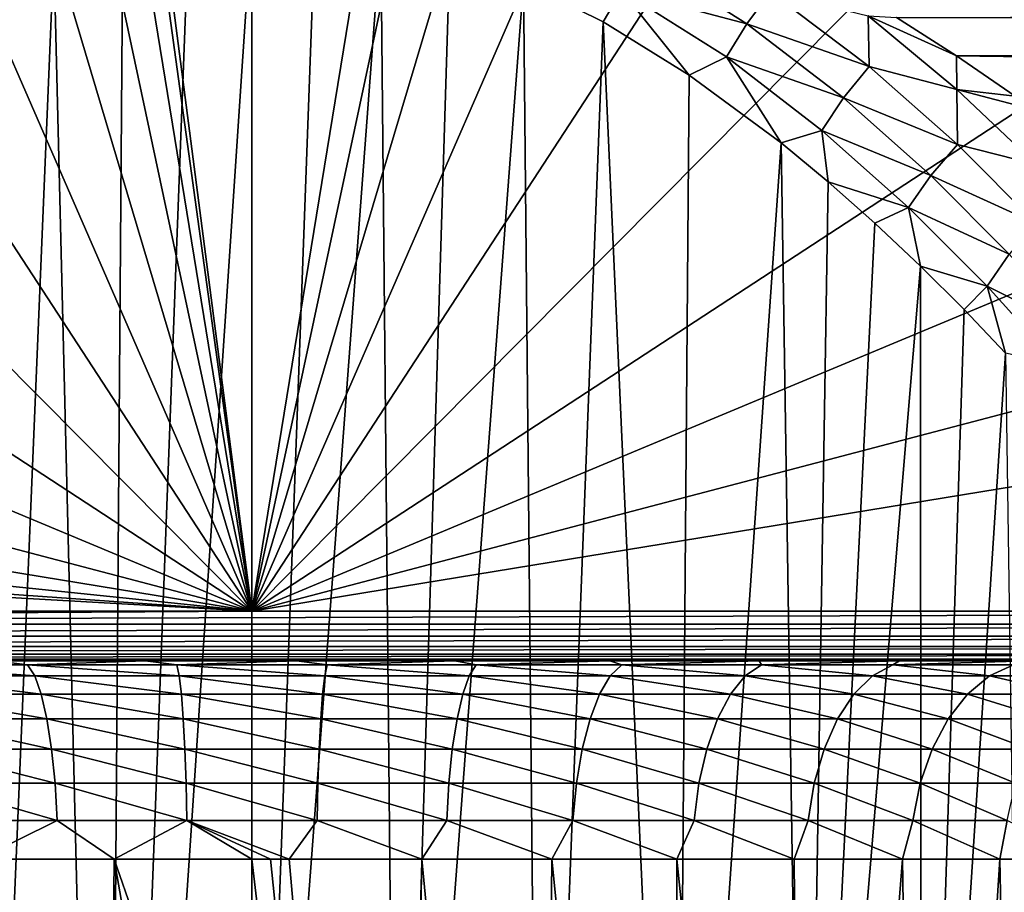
# Model space of a CAD drawing. Header units: metres. Extents: x -139 to 106, y -189 to 40.
# Tile 189 of 256: x -2.34 to 7.58, y -22.33 to -13.53. Entities that reach past the tile are written whole.
import ezdxf

# ---------------------------------------------------------------- set-up
doc = ezdxf.new("R2010")
doc.units = ezdxf.units.M
doc.layers.add('solid_153_ABGANG1_SW0003', color=7, linetype='CONTINUOUS')

msp = doc.modelspace()

# ---------------------------------------------------------------- linework, layer by layer
at = {"layer": 'solid_153_ABGANG1_SW0003'}
for points in [[(-2.820628, 2.20743, 130.062897), (0.000017, -19.499998, 130.062897), (-0.000031, 19.500002, 130.062897)], [(2.820628, -2.20743, 130.062897), (-0.000031, 19.500002, 130.062897), (0.000017, -19.499998, 130.062897)], [(-2.820628, 2.20743, 130.062897), (-2.687103, 0, 130.062897), (0.000017, -19.499998, 130.062897)], [(-2.820628, -2.20743, 130.062897), (0.000017, -19.499998, 130.062897), (-2.687103, 0, 130.062897)], [(-2.820628, -2.20743, 130.062897), (-3.219255, -4.38267, 130.062897), (0.000017, -19.499998, 130.062897)], [(3.219255, -4.38267, 130.062897), (2.820628, -2.20743, 130.062897), (0.000017, -19.499998, 130.062897)], [(-3.219255, -4.38267, 130.062897), (-3.877173, -6.494001, 130.062897), (0.000017, -19.499998, 130.062897)], [(3.877173, -6.494001, 130.062897), (3.219255, -4.38267, 130.062897), (0.000017, -19.499998, 130.062897)], [(-3.877173, -6.494001, 130.062897), (-4.784786, -8.510635, 130.062897), (0.000017, -19.499998, 130.062897)], [(4.784786, -8.510635, 130.062897), (3.877173, -6.494001, 130.062897), (0.000017, -19.499998, 130.062897)], [(-4.784786, -8.510635, 130.062897), (-5.92886, -10.403165, 130.062897), (0.000017, -19.499998, 130.062897)], [(5.92886, -10.403165, 130.062897), (4.784786, -8.510635, 130.062897), (0.000017, -19.499998, 130.062897)], [(-5.92886, -10.403165, 130.062897), (-7.292712, -12.143993, 130.062897), (0.000017, -19.499998, 130.062897)], [(7.292712, -12.143993, 130.062897), (5.92886, -10.403165, 130.062897), (0.000017, -19.499998, 130.062897)], [(-7.292712, -12.143993, 130.062897), (-8.856454, -13.707735, 130.062897), (0.000017, -19.499998, 130.062897)], [(8.856454, -13.707735, 130.062897), (7.292712, -12.143993, 130.062897), (0.000017, -19.499998, 130.062897)], [(7.587504, -12.368487, 133.968124), (7.292712, -12.143993, 130.062897), (8.856454, -13.707735, 130.062897)], [(-1.465843, -34.499996, 60.092609), (-0.637943, -12.575785, 60.007545), (0, -12.541703, 59.98777)], [(-1.465843, -34.499996, 60.092609), (0, -12.541703, 59.98777), (0, -29.999998, 59.98777)], [(-1.465843, -34.499996, 60.092609), (-1.301437, -12.682611, 60.070324), (-0.637943, -12.575785, 60.007545)], [(0, -29.999998, 59.98777), (0, -12.541703, 59.98777), (0.637315, -12.575689, 60.007507)], [(0, -29.999998, 59.98777), (0.637315, -12.575689, 60.007507), (1.30013, -12.682332, 60.070156)], [(-1.465843, -34.499996, 60.092609), (-1.99625, -12.871391, 60.183071), (-1.301437, -12.682611, 60.070324)], [(1.465843, -29.999998, 60.092609), (0, -29.999998, 59.98777), (1.30013, -12.682332, 60.070156)], [(1.465843, -29.999998, 60.092609), (1.30013, -12.682332, 60.070156), (1.994989, -12.870959, 60.182823)], [(-2.901845, -34.499996, 60.404995), (-2.736553, -13.156013, 60.357956), (-1.99625, -12.871391, 60.183071)], [(-2.901845, -34.499996, 60.404995), (-1.99625, -12.871391, 60.183071), (-1.465843, -34.499996, 60.092609)], [(1.465843, -29.999998, 60.092609), (1.994989, -12.870959, 60.182823), (2.735674, -13.155636, 60.357712)], [(3.907758, -12.894324, 60.596992), (4.98824, -13.57543, 61.104591), (3.72552, -13.241107, 60.647453)], [(3.907758, -12.894324, 60.596992), (5.226495, -13.253064, 61.008656), (4.98824, -13.57543, 61.104591)], [(2.901845, -29.999998, 60.404995), (1.465843, -29.999998, 60.092609), (2.735674, -13.155636, 60.357712)], [(3.72552, -13.241107, 60.647453), (3.538216, -13.55707, 60.614559), (2.735674, -13.155636, 60.357712)], [(2.901845, -29.999998, 60.404995), (2.735674, -13.155636, 60.357712), (3.538216, -13.55707, 60.614559)], [(3.72552, -13.241107, 60.647453), (4.40719, -14.094471, 60.978279), (3.538216, -13.55707, 60.614559)], [(3.72552, -13.241107, 60.647453), (4.78052, -13.910802, 61.124226), (4.40719, -14.094471, 60.978279)], [(4.98824, -13.57543, 61.104591), (4.78052, -13.910802, 61.124226), (3.72552, -13.241107, 60.647453)], [(4.98824, -13.57543, 61.104591), (5.226495, -13.253064, 61.008656), (6.220294, -14.007995, 61.640984)], [(6.220294, -14.007995, 61.640984), (5.226495, -13.253064, 61.008656), (6.208242, -13.494609, 61.292328)], [(6.495701, -13.511984, 61.31739), (76.50032, -13.305789, 61.131062), (100.499969, -13.566239, 61.367294)], [(4.278775, -29.999998, 60.918564), (2.901845, -29.999998, 60.404995), (3.538216, -13.55707, 60.614559)], [(4.278775, -29.999998, 60.918564), (3.538216, -13.55707, 60.614559), (4.40719, -14.094471, 60.978279)], [(4.98824, -13.57543, 61.104591), (5.961977, -14.322964, 61.703751), (4.78052, -13.910802, 61.124226)], [(4.98824, -13.57543, 61.104591), (6.220294, -14.007995, 61.640984), (5.961977, -14.322964, 61.703751)], [(6.208242, -13.494609, 61.292328), (6.495701, -13.511984, 61.31739), (7.098495, -13.898222, 61.680859)], [(7.103359, -14.238515, 61.97805), (6.208242, -13.494609, 61.292328), (7.098495, -13.898222, 61.680859)], [(6.220294, -14.007995, 61.640984), (6.208242, -13.494609, 61.292328), (7.103359, -14.238515, 61.97805)], [(7.098495, -13.898222, 61.680859), (6.495701, -13.511984, 61.31739), (100.499969, -13.566239, 61.367294)], [(7.098495, -13.898222, 61.680859), (100.499969, -13.566239, 61.367294), (100.499969, -15.225397, 63.09407)], [(-8.856454, -13.707735, 130.062897), (-10.597282, -15.071587, 130.062897), (0.000017, -19.499998, 130.062897)], [(10.597282, -15.071587, 130.062897), (8.856454, -13.707735, 130.062897), (0.000017, -19.499998, 130.062897)], [(4.78052, -13.910802, 61.124226), (5.333132, -14.777692, 61.475979), (4.40719, -14.094471, 60.978279)], [(4.78052, -13.910802, 61.124226), (5.741706, -14.65064, 61.693615), (5.333132, -14.777692, 61.475979)], [(5.961977, -14.322964, 61.703751), (5.741706, -14.65064, 61.693615), (4.78052, -13.910802, 61.124226)], [(7.689433, -14.304804, 62.085201), (7.098495, -13.898222, 61.680859), (100.499969, -15.225397, 63.09407)], [(7.103359, -14.238515, 61.97805), (7.098495, -13.898222, 61.680859), (7.689433, -14.304804, 62.085201)], [(5.961977, -14.322964, 61.703751), (6.220294, -14.007995, 61.640984), (7.108913, -14.79371, 62.353802)], [(7.108913, -14.79371, 62.353802), (6.220294, -14.007995, 61.640984), (7.103359, -14.238515, 61.97805)], [(4.278775, -29.999998, 60.918564), (4.40719, -14.094471, 60.978279), (5.333132, -14.777692, 61.475979)], [(7.103359, -14.238515, 61.97805), (7.689433, -14.304804, 62.085201), (7.883326, -14.444324, 62.229427)], [(7.901735, -14.994403, 62.73217), (7.103359, -14.238515, 61.97805), (7.883326, -14.444324, 62.229427)], [(7.108913, -14.79371, 62.353802), (7.103359, -14.238515, 61.97805), (7.901735, -14.994403, 62.73217)], [(5.961977, -14.322964, 61.703751), (6.84025, -15.104724, 62.384979), (5.741706, -14.65064, 61.693615)], [(5.961977, -14.322964, 61.703751), (7.108913, -14.79371, 62.353802), (6.84025, -15.104724, 62.384979)], [(5.741706, -14.65064, 61.693615), (5.80646, -15.168987, 61.780422), (5.333132, -14.777692, 61.475979)], [(5.741706, -14.65064, 61.693615), (6.616861, -15.428287, 62.347485), (5.80646, -15.168987, 61.780422)], [(6.84025, -15.104724, 62.384979), (6.616861, -15.428287, 62.347485), (5.741706, -14.65064, 61.693615)], [(5.568601, -29.999998, 61.62286), (4.278775, -29.999998, 60.918564), (5.333132, -14.777692, 61.475979)], [(5.568601, -29.999998, 61.62286), (5.333132, -14.777692, 61.475979), (5.80646, -15.168987, 61.780422)], [(6.84025, -15.104724, 62.384979), (7.108913, -14.79371, 62.353802), (7.900997, -15.588564, 63.141979)], [(7.900997, -15.588564, 63.141979), (7.108913, -14.79371, 62.353802), (7.901735, -14.994403, 62.73217)], [(-10.597282, -15.071587, 130.062897), (-12.489812, -16.215662, 130.062897), (0.000017, -19.499998, 130.062897)], [(12.489812, -16.215662, 130.062897), (10.597282, -15.071587, 130.062897), (0.000017, -19.499998, 130.062897)], [(5.568601, -29.999998, 61.62286), (5.80646, -15.168987, 61.780422), (6.276991, -15.585493, 62.121414)], [(6.616861, -15.428287, 62.347485), (6.276991, -15.585493, 62.121414), (5.80646, -15.168987, 61.780422)], [(6.84025, -15.104724, 62.384979), (7.629478, -15.898638, 63.143879), (6.616861, -15.428287, 62.347485)], [(6.84025, -15.104724, 62.384979), (7.900997, -15.588564, 63.141979), (7.629478, -15.898638, 63.143879)], [(6.616861, -15.428287, 62.347485), (6.735848, -16.018236, 62.495575), (6.276991, -15.585493, 62.121414)], [(6.616861, -15.428287, 62.347485), (7.410107, -16.221222, 63.082161), (6.735848, -16.018236, 62.495575)], [(7.629478, -15.898638, 63.143879), (7.410107, -16.221222, 63.082161), (6.616861, -15.428287, 62.347485)], [(5.568601, -29.999998, 61.62286), (6.276991, -15.585493, 62.121414), (6.735848, -16.018236, 62.495575)], [(7.629478, -15.898638, 63.143879), (8.332216, -16.686646, 63.977848), (7.410107, -16.221222, 63.082161)], [(6.745066, -29.999998, 62.503551), (5.568601, -29.999998, 61.62286), (6.735848, -16.018236, 62.495575)], [(7.410107, -16.221222, 63.082161), (7.175949, -16.458384, 62.898876), (6.735848, -16.018236, 62.495575)], [(6.745066, -29.999998, 62.503551), (6.735848, -16.018236, 62.495575), (7.175949, -16.458384, 62.898876)], [(-12.489812, -16.215662, 130.062897), (-14.506446, -17.123274, 130.062897), (0.000017, -19.499998, 130.062897)], [(14.506446, -17.123274, 130.062897), (12.489812, -16.215662, 130.062897), (0.000017, -19.499998, 130.062897)], [(7.410107, -16.221222, 63.082161), (7.591934, -16.897993, 63.326984), (7.175949, -16.458384, 62.898876)], [(7.410107, -16.221222, 63.082161), (8.122265, -17.010929, 63.895645), (7.591934, -16.897993, 63.326984)], [(8.332216, -16.686646, 63.977848), (8.122265, -17.010929, 63.895645), (7.410107, -16.221222, 63.082161)], [(6.745066, -29.999998, 62.503551), (7.175949, -16.458384, 62.898876), (7.591934, -16.897993, 63.326984)], [(7.784221, -29.999998, 63.542706), (6.745066, -29.999998, 62.503551), (7.591934, -16.897993, 63.326984)], [(-14.506446, -17.123274, 130.062897), (-16.617777, -17.781193, 130.062897), (0.000017, -19.499998, 130.062897)], [(14.506446, -17.123274, 130.062897), (0.000017, -19.499998, 130.062897), (21.00046, -19.499994, 130.062897)], [(-16.617777, -17.781193, 130.062897), (-18.793018, -18.179819, 130.062897), (0.000017, -19.499998, 130.062897)], [(-18.793018, -18.179819, 130.062897), (-21.000448, -18.313345, 130.062897), (0.000017, -19.499998, 130.062897)], [(-21.000448, -18.313345, 130.062897), (-21.000422, -19.499998, 130.062897), (0.000017, -19.499998, 130.062897)], [(21.00046, -19.499994, 130.062897), (0.000017, -19.499998, 130.062897), (-21.00045, -19.629404, 130.045853)], [(21.000456, -19.629404, 130.045853), (21.00046, -19.499994, 130.062897), (-21.00045, -19.629404, 130.045853)], [(0.000017, -19.499998, 130.062897), (-21.000422, -19.499998, 130.062897), (-21.00045, -19.629404, 130.045853)], [(21.000456, -19.629404, 130.045853), (-21.00045, -19.629404, 130.045853), (-21.00045, -19.750109, 129.99585)], [(21.000456, -19.750107, 129.995834), (21.000456, -19.629404, 130.045853), (-21.00045, -19.750109, 129.99585)], [(21.000456, -19.750107, 129.995834), (-21.00045, -19.750109, 129.99585), (-21.00045, -19.853737, 129.91626)], [(21.000456, -19.853733, 129.91626), (21.000456, -19.750107, 129.995834), (-21.00045, -19.853737, 129.91626)], [(21.000456, -19.853733, 129.91626), (-21.00045, -19.853737, 129.91626), (-21.00045, -19.933208, 129.812561)], [(21.000456, -19.933203, 129.812546), (21.000456, -19.853733, 129.91626), (-21.00045, -19.933208, 129.812561)], [(21.000456, -19.933203, 129.812546), (-21.00045, -19.933208, 129.812561), (-21.00045, -19.983099, 129.691803)], [(21.000456, -19.983093, 129.691803), (21.000456, -19.933203, 129.812546), (-21.00045, -19.983099, 129.691803)], [(-21.000465, -20, 83.842842), (21.000465, -19.999994, 83.847229), (21.000463, -19.999994, 84.938248)], [(-21.000463, -20, 84.960121), (-21.000465, -20, 83.842842), (21.000463, -19.999994, 84.938248)], [(-21.000465, -20, 83.842842), (21.000465, -19.999994, 82.808022), (21.000465, -19.999994, 83.847229)], [(-21.000465, -20, 82.784752), (0.447528, -19.999998, 82.579628), (21.000465, -19.999994, 82.808022)], [(-21.000465, -20, 83.842842), (-21.000465, -20, 82.784752), (21.000465, -19.999994, 82.808022)], [(-21.000465, -20, 82.784752), (-1.076522, -19.999998, 82.540565), (0.447528, -19.999998, 82.579628)], [(-21.000465, -20, 81.780815), (-2.58824, -19.999998, 82.31237), (-1.076522, -19.999998, 82.540565)], [(-21.000465, -20, 82.784752), (-21.000465, -20, 81.780815), (-1.076522, -19.999998, 82.540565)], [(-21.000463, -20, 84.960121), (21.000463, -19.999994, 84.938248), (21.000462, -19.999994, 86.06871)], [(-21.000462, -20, 86.118179), (-21.000463, -20, 84.960121), (21.000462, -19.999994, 86.06871)], [(-21.000462, -20, 86.118179), (21.000462, -19.999994, 86.06871), (21.00046, -19.999994, 87.240997)], [(-21.00046, -20, 87.31974), (-21.000462, -20, 86.118179), (21.00046, -19.999994, 87.240997)], [(-21.00046, -20, 87.31974), (21.00046, -19.999994, 87.240997), (21.000456, -19.999994, 88.084084)], [(-21.000456, -20, 88.180855), (-21.00046, -20, 87.31974), (21.000456, -19.999994, 88.084084)], [(-21.000456, -20, 88.180855), (21.000456, -19.999994, 88.084084), (21.000454, -19.999994, 88.926346)], [(-21.000454, -20, 89.033134), (-21.000456, -20, 88.180855), (21.000454, -19.999994, 88.926346)], [(-21.000454, -20, 89.033134), (21.000454, -19.999994, 88.926346), (21.000452, -19.999994, 89.772186)], [(-21.00045, -20, 89.881676), (-21.000454, -20, 89.033134), (21.000452, -19.999994, 89.772186)], [(-21.000452, -20, 116.146149), (21.000458, -19.999994, 116.146149), (21.000456, -19.999994, 129.562897)], [(-21.00045, -20, 129.562897), (-21.000452, -20, 116.146149), (21.000456, -19.999994, 129.562897)], [(-21.000452, -20, 116.146149), (-21.000422, -20, 102.729401), (21.000458, -19.999994, 116.146149)], [(21.000456, -19.983093, 129.691803), (-21.00045, -20, 129.562897), (21.000456, -19.999994, 129.562897)], [(21.000456, -19.983093, 129.691803), (-21.00045, -19.983099, 129.691803), (-21.00045, -20, 129.562897)], [(-21.00045, -20, 89.881676), (21.000452, -19.999994, 89.772186), (21.000448, -19.999994, 90.620285)], [(-21.000448, -20, 90.727554), (-21.00045, -20, 89.881676), (21.000448, -19.999994, 90.620285)], [(-21.000448, -20, 90.727554), (21.000448, -19.999994, 90.620285), (21.000446, -19.999994, 91.46685)], [(-21.000446, -20, 91.568619), (-21.000448, -20, 90.727554), (21.000446, -19.999994, 91.46685)], [(-21.000446, -20, 91.568619), (21.000446, -19.999994, 91.46685), (21.000444, -19.999994, 92.310364)], [(-21.000444, -20, 92.401382), (-21.000446, -20, 91.568619), (21.000444, -19.999994, 92.310364)], [(-21.000444, -20, 93.233971), (21.000444, -19.999994, 93.155823), (21.000443, -19.999994, 94.008202)], [(-21.000443, -20, 94.075806), (-21.000444, -20, 93.233971), (21.000443, -19.999994, 94.008202)], [(-21.000444, -20, 92.401382), (21.000444, -19.999994, 92.310364), (21.000444, -19.999994, 93.155823)], [(-21.000444, -20, 93.233971), (-21.000444, -20, 92.401382), (21.000444, -19.999994, 93.155823)], [(-21.000443, -20, 94.075806), (21.000443, -19.999994, 94.008202), (21.000441, -19.999994, 94.860008)], [(-21.000441, -20, 94.919312), (-21.000443, -20, 94.075806), (21.000441, -19.999994, 94.860008)], [(-21.000441, -20, 95.774361), (21.000441, -19.999994, 95.722351), (21.000439, -19.999994, 96.613136)], [(-21.000439, -20, 96.658463), (-21.000441, -20, 95.774361), (21.000439, -19.999994, 96.613136)], [(-21.000441, -20, 94.919312), (21.000441, -19.999994, 94.860008), (21.000441, -19.999994, 95.722351)], [(-21.000441, -20, 95.774361), (-21.000441, -20, 94.919312), (21.000441, -19.999994, 95.722351)], [(-21.000439, -20, 97.564903), (21.000439, -19.999994, 97.524902), (21.000437, -19.999994, 98.465118)], [(-21.000437, -20, 98.500175), (-21.000439, -20, 97.564903), (21.000437, -19.999994, 98.465118)], [(-21.000439, -20, 96.658463), (21.000439, -19.999994, 96.613136), (21.000439, -19.999994, 97.524902)], [(-21.000439, -20, 97.564903), (-21.000439, -20, 96.658463), (21.000439, -19.999994, 97.524902)], [(-21.000437, -20, 98.500175), (21.000437, -19.999994, 98.465118), (21.000435, -19.999994, 99.455238)], [(-21.000435, -20, 99.483871), (-21.000437, -20, 98.500175), (21.000435, -19.999994, 99.455238)], [(-21.000435, -20, 99.483871), (21.000435, -19.999994, 99.455238), (21.000431, -19.999994, 100.499237)], [(-21.000431, -20, 100.519592), (-21.000435, -20, 99.483871), (21.000431, -19.999994, 100.499237)], [(-21.000431, -20, 100.519592), (21.000431, -19.999994, 100.499237), (21.000427, -19.999994, 101.590622)], [(-21.000427, -20, 101.60144), (-21.000431, -20, 100.519592), (21.000427, -19.999994, 101.590622)], [(-21.000427, -20, 101.60144), (21.000427, -19.999994, 101.590622), (21.000422, -19.999994, 102.729401)], [(-21.000422, -20, 102.729401), (-21.000427, -20, 101.60144), (21.000422, -19.999994, 102.729401)], [(-21.000422, -20, 102.729401), (21.000422, -19.999994, 102.729401), (21.000458, -19.999994, 116.146149)], [(-2.260841, -20.037968, 81.983391), (-2.58824, -19.999998, 82.31237), (-3.727393, -20.037968, 81.601723)], [(-3.727393, -20.037968, 81.601723), (-3.609839, -20.151487, 81.244904), (-2.189539, -20.151487, 81.614532)], [(-2.260841, -20.037968, 81.983391), (-3.727393, -20.037968, 81.601723), (-2.189539, -20.151487, 81.614532)], [(-2.260841, -20.037968, 81.983391), (-1.076522, -19.999998, 82.540565), (-2.58824, -19.999998, 82.31237)], [(-0.757701, -20.037968, 82.175781), (-1.076522, -19.999998, 82.540565), (-2.260841, -20.037968, 81.983391)], [(-2.260841, -20.037968, 81.983391), (-2.189539, -20.151487, 81.614532), (-0.733805, -20.151487, 81.800858)], [(-0.757701, -20.037968, 82.175781), (-2.260841, -20.037968, 81.983391), (-0.733805, -20.151487, 81.800858)], [(-0.757701, -20.037968, 82.175781), (0.447528, -19.999998, 82.579628), (-1.076522, -19.999998, 82.540565)], [(0.757701, -20.037968, 82.175781), (0.447528, -19.999998, 82.579628), (-0.757701, -20.037968, 82.175781)], [(-0.757701, -20.037968, 82.175781), (-0.733805, -20.151487, 81.800858), (0.733805, -20.151487, 81.800858)], [(0.757701, -20.037968, 82.175781), (-0.757701, -20.037968, 82.175781), (0.733805, -20.151487, 81.800858)], [(0.447528, -19.999998, 82.579628), (2.043499, -19.999998, 82.416832), (21.000465, -19.999994, 82.808022)], [(0.757701, -20.037968, 82.175781), (2.043499, -19.999998, 82.416832), (0.447528, -19.999998, 82.579628)], [(0.757701, -20.037968, 82.175781), (0.733805, -20.151487, 81.800858), (2.18954, -20.151487, 81.614532)], [(2.260842, -20.037968, 81.983391), (2.043499, -19.999998, 82.416832), (0.757701, -20.037968, 82.175781)], [(2.260842, -20.037968, 81.983391), (0.757701, -20.037968, 82.175781), (2.18954, -20.151487, 81.614532)], [(2.043499, -19.999998, 82.416832), (3.607864, -19.999996, 82.046738), (21.000465, -19.999994, 82.808022)], [(2.260842, -20.037968, 81.983391), (3.607864, -19.999996, 82.046738), (2.043499, -19.999998, 82.416832)], [(2.260842, -20.037968, 81.983391), (2.18954, -20.151487, 81.614532), (3.609839, -20.151487, 81.244904)], [(3.727393, -20.037968, 81.601723), (3.607864, -19.999996, 82.046738), (2.260842, -20.037968, 81.983391)], [(3.727393, -20.037968, 81.601723), (2.260842, -20.037968, 81.983391), (3.609839, -20.151487, 81.244904)], [(3.607864, -19.999996, 82.046738), (21.000465, -19.999994, 81.817139), (21.000465, -19.999994, 82.808022)], [(3.607864, -19.999996, 82.046738), (5.110227, -19.999996, 81.47596), (21.000465, -19.999994, 81.817139)], [(3.727393, -20.037968, 81.601723), (5.110227, -19.999996, 81.47596), (3.607864, -19.999996, 82.046738)], [(3.727393, -20.037968, 81.601723), (3.609839, -20.151487, 81.244904), (4.971718, -20.151487, 80.697945)], [(5.133622, -20.037968, 81.036949), (5.110227, -19.999996, 81.47596), (3.727393, -20.037968, 81.601723)], [(5.133622, -20.037968, 81.036949), (3.727393, -20.037968, 81.601723), (4.971718, -20.151487, 80.697945)], [(5.133622, -20.037968, 81.036949), (4.971718, -20.151487, 80.697945), (6.253137, -20.151487, 79.982506)], [(5.110227, -19.999996, 81.47596), (21.000467, -19.999994, 80.870941), (21.000465, -19.999994, 81.817139)], [(5.110227, -19.999996, 81.47596), (6.525512, -19.999996, 80.714073), (21.000467, -19.999994, 80.870941)], [(5.133622, -20.037968, 81.036949), (6.525512, -19.999996, 80.714073), (5.110227, -19.999996, 81.47596)], [(6.456769, -20.037968, 80.298218), (6.525512, -19.999996, 80.714073), (5.133622, -20.037968, 81.036949)], [(6.456769, -20.037968, 80.298218), (5.133622, -20.037968, 81.036949), (6.253137, -20.151487, 79.982506)], [(6.456769, -20.037968, 80.298218), (6.253137, -20.151487, 79.982506), (7.433356, -20.151487, 79.110176)], [(6.456769, -20.037968, 80.298218), (7.829363, -19.999996, 79.774132), (6.525512, -19.999996, 80.714073)], [(7.675423, -20.037968, 79.397476), (7.829363, -19.999996, 79.774132), (6.456769, -20.037968, 80.298218)], [(7.675423, -20.037968, 79.397476), (6.456769, -20.037968, 80.298218), (7.433356, -20.151487, 79.110176)], [(6.525512, -19.999996, 80.714073), (21.000469, -19.999994, 79.969833), (21.000467, -19.999994, 80.870941)], [(6.525512, -19.999996, 80.714073), (7.829363, -19.999996, 79.774132), (21.000469, -19.999994, 79.969833)], [(7.675423, -20.037968, 79.397476), (7.433356, -20.151487, 79.110176), (8.493278, -20.151487, 78.09507)], [(-3.609839, -20.151487, 81.244904), (-3.501485, -20.336185, 80.916008), (-2.123817, -20.336185, 81.274544)], [(-2.189539, -20.151487, 81.614532), (-3.609839, -20.151487, 81.244904), (-2.123817, -20.336185, 81.274544)], [(-2.189539, -20.151487, 81.614532), (-2.123817, -20.336185, 81.274544), (-0.711779, -20.336185, 81.455276)], [(-0.733805, -20.151487, 81.800858), (-2.189539, -20.151487, 81.614532), (-0.711779, -20.336185, 81.455276)], [(-0.733805, -20.151487, 81.800858), (-0.711779, -20.336185, 81.455276), (0.711779, -20.336185, 81.455276)], [(0.733805, -20.151487, 81.800858), (-0.733805, -20.151487, 81.800858), (0.711779, -20.336185, 81.455276)], [(0.733805, -20.151487, 81.800858), (0.711779, -20.336185, 81.455276), (2.123818, -20.336185, 81.274544)], [(2.18954, -20.151487, 81.614532), (0.733805, -20.151487, 81.800858), (2.123818, -20.336185, 81.274544)], [(2.18954, -20.151487, 81.614532), (2.123818, -20.336185, 81.274544), (3.501485, -20.336185, 80.916008)], [(3.609839, -20.151487, 81.244904), (2.18954, -20.151487, 81.614532), (3.501485, -20.336185, 80.916008)], [(3.609839, -20.151487, 81.244904), (3.501485, -20.336185, 80.916008), (4.822485, -20.336185, 80.385468)], [(4.971718, -20.151487, 80.697945), (3.609839, -20.151487, 81.244904), (4.822485, -20.336185, 80.385468)], [(4.971718, -20.151487, 80.697945), (4.822485, -20.336185, 80.385468), (6.065441, -20.336185, 79.691505)], [(6.253137, -20.151487, 79.982506), (4.971718, -20.151487, 80.697945), (6.065441, -20.336185, 79.691505)], [(6.253137, -20.151487, 79.982506), (6.065441, -20.336185, 79.691505), (7.210235, -20.336185, 78.84536)], [(7.433356, -20.151487, 79.110176), (6.253137, -20.151487, 79.982506), (7.210235, -20.336185, 78.84536)], [(7.433356, -20.151487, 79.110176), (7.210235, -20.336185, 78.84536), (8.23834, -20.336185, 77.860718)], [(8.493278, -20.151487, 78.09507), (7.433356, -20.151487, 79.110176), (8.23834, -20.336185, 77.860718)], [(-3.501485, -20.336185, 80.916008), (-3.406503, -20.584951, 80.627708), (-2.066206, -20.584951, 80.976517)], [(-2.123817, -20.336185, 81.274544), (-3.501485, -20.336185, 80.916008), (-2.066206, -20.584951, 80.976517)], [(-2.123817, -20.336185, 81.274544), (-2.066206, -20.584951, 80.976517), (-0.692471, -20.584951, 81.152344)], [(-0.711779, -20.336185, 81.455276), (-2.123817, -20.336185, 81.274544), (-0.692471, -20.584951, 81.152344)], [(-0.711779, -20.336185, 81.455276), (-0.692471, -20.584951, 81.152344), (0.692471, -20.584951, 81.152344)], [(0.711779, -20.336185, 81.455276), (-0.711779, -20.336185, 81.455276), (0.692471, -20.584951, 81.152344)], [(0.711779, -20.336185, 81.455276), (0.692471, -20.584951, 81.152344), (2.066207, -20.584951, 80.976517)], [(2.123818, -20.336185, 81.274544), (0.711779, -20.336185, 81.455276), (2.066207, -20.584951, 80.976517)], [(2.123818, -20.336185, 81.274544), (2.066207, -20.584951, 80.976517), (3.406503, -20.584951, 80.627708)], [(3.501485, -20.336185, 80.916008), (2.123818, -20.336185, 81.274544), (3.406503, -20.584951, 80.627708)], [(3.501485, -20.336185, 80.916008), (3.406503, -20.584951, 80.627708), (4.69167, -20.584951, 80.111557)], [(4.822485, -20.336185, 80.385468), (3.501485, -20.336185, 80.916008), (4.69167, -20.584951, 80.111557)], [(4.822485, -20.336185, 80.385468), (4.69167, -20.584951, 80.111557), (5.900908, -20.584951, 79.436417)], [(6.065441, -20.336185, 79.691505), (4.822485, -20.336185, 80.385468), (5.900908, -20.584951, 79.436417)], [(6.065441, -20.336185, 79.691505), (5.900908, -20.584951, 79.436417), (7.014648, -20.584951, 78.613228)], [(7.210235, -20.336185, 78.84536), (6.065441, -20.336185, 79.691505), (7.014648, -20.584951, 78.613228)], [(7.210235, -20.336185, 78.84536), (7.014648, -20.584951, 78.613228), (8.014866, -20.584951, 77.655296)], [(8.23834, -20.336185, 77.860718), (7.210235, -20.336185, 78.84536), (8.014866, -20.584951, 77.655296)], [(-3.406503, -20.584951, 80.627708), (-3.3285, -20.888447, 80.390938), (-2.018889, -20.888487, 80.731735)], [(-2.066206, -20.584951, 80.976517), (-3.406503, -20.584951, 80.627708), (-2.018889, -20.888487, 80.731735)], [(-2.066206, -20.584951, 80.976517), (-2.018889, -20.888487, 80.731735), (-0.676611, -20.888527, 80.903511)], [(-0.692471, -20.584951, 81.152344), (-2.066206, -20.584951, 80.976517), (-0.676611, -20.888527, 80.903511)], [(-0.692471, -20.584951, 81.152344), (-0.676611, -20.888527, 80.903511), (0.67661, -20.888567, 80.903488)], [(0.692471, -20.584951, 81.152344), (-0.692471, -20.584951, 81.152344), (0.67661, -20.888567, 80.903488)], [(0.692471, -20.584951, 81.152344), (0.67661, -20.888567, 80.903488), (2.018874, -20.888609, 80.731659)], [(2.066207, -20.584951, 80.976517), (0.692471, -20.584951, 81.152344), (2.018874, -20.888609, 80.731659)], [(2.066207, -20.584951, 80.976517), (2.018874, -20.888609, 80.731659), (3.328458, -20.888649, 80.390808)], [(3.406503, -20.584951, 80.627708), (2.066207, -20.584951, 80.976517), (3.328458, -20.888649, 80.390808)], [(3.406503, -20.584951, 80.627708), (3.328458, -20.888649, 80.390808), (4.584169, -20.888689, 79.886459)], [(4.69167, -20.584951, 80.111557), (3.406503, -20.584951, 80.627708), (4.584169, -20.888689, 79.886459)], [(4.69167, -20.584951, 80.111557), (4.584169, -20.888689, 79.886459), (5.765686, -20.888729, 79.226776)], [(5.900908, -20.584951, 79.436417), (4.69167, -20.584951, 80.111557), (5.765686, -20.888729, 79.226776)], [(5.900908, -20.584951, 79.436417), (5.765686, -20.888729, 79.226776), (6.853886, -20.888769, 78.422424)], [(7.014648, -20.584951, 78.613228), (5.900908, -20.584951, 79.436417), (6.853886, -20.888769, 78.422424)], [(7.014648, -20.584951, 78.613228), (6.853886, -20.888769, 78.422424), (7.83116, -20.888811, 77.486427)], [(8.014866, -20.584951, 77.655296), (7.014648, -20.584951, 78.613228), (7.83116, -20.888811, 77.486427)], [(-3.3285, -20.888447, 80.390938), (-3.27063, -21.234268, 80.215279), (-1.983793, -21.234268, 80.550179)], [(-2.018889, -20.888487, 80.731735), (-3.3285, -20.888447, 80.390938), (-1.983793, -21.234268, 80.550179)], [(-2.018889, -20.888487, 80.731735), (-1.983793, -21.234268, 80.550179), (-0.664851, -21.234268, 80.718994)], [(-0.676611, -20.888527, 80.903511), (-2.018889, -20.888487, 80.731735), (-0.664851, -21.234268, 80.718994)], [(-0.676611, -20.888527, 80.903511), (-0.664851, -21.234268, 80.718994), (0.664851, -21.234268, 80.718994)], [(0.67661, -20.888567, 80.903488), (-0.676611, -20.888527, 80.903511), (0.664851, -21.234268, 80.718994)], [(0.67661, -20.888567, 80.903488), (0.664851, -21.234268, 80.718994), (1.983793, -21.234268, 80.550179)], [(2.018874, -20.888609, 80.731659), (0.67661, -20.888567, 80.903488), (1.983793, -21.234268, 80.550179)], [(2.018874, -20.888609, 80.731659), (1.983793, -21.234268, 80.550179), (3.27063, -21.234268, 80.215279)], [(3.328458, -20.888649, 80.390808), (2.018874, -20.888609, 80.731659), (3.27063, -21.234268, 80.215279)], [(3.328458, -20.888649, 80.390808), (3.27063, -21.234268, 80.215279), (4.504536, -21.234268, 79.719719)], [(4.584169, -20.888689, 79.886459), (3.328458, -20.888649, 80.390808), (4.504536, -21.234268, 79.719719)], [(4.584169, -20.888689, 79.886459), (4.504536, -21.234268, 79.719719), (5.665542, -21.234268, 79.07151)], [(5.765686, -20.888729, 79.226776), (4.584169, -20.888689, 79.886459), (5.665542, -21.234268, 79.07151)], [(5.765686, -20.888729, 79.226776), (5.665542, -21.234268, 79.07151), (6.734859, -21.234268, 78.281151)], [(6.853886, -20.888769, 78.422424), (5.765686, -20.888729, 79.226776), (6.734859, -21.234268, 78.281151)], [(6.853886, -20.888769, 78.422424), (6.734859, -21.234268, 78.281151), (7.695181, -21.234268, 77.361435)], [(7.83116, -20.888811, 77.486427), (6.853886, -20.888769, 78.422424), (7.695181, -21.234268, 77.361435)], [(-3.27063, -21.234268, 80.215279), (-3.23497, -21.609818, 80.10704), (-1.962164, -21.609818, 80.438293)], [(-1.983793, -21.234268, 80.550179), (-3.27063, -21.234268, 80.215279), (-1.962164, -21.609818, 80.438293)], [(-1.983793, -21.234268, 80.550179), (-1.962164, -21.609818, 80.438293), (-0.657602, -21.609818, 80.605263)], [(-0.664851, -21.234268, 80.718994), (-1.983793, -21.234268, 80.550179), (-0.657602, -21.609818, 80.605263)], [(-0.664851, -21.234268, 80.718994), (-0.657602, -21.609818, 80.605263), (0.657602, -21.609818, 80.605263)], [(0.664851, -21.234268, 80.718994), (-0.664851, -21.234268, 80.718994), (0.657602, -21.609818, 80.605263)], [(0.664851, -21.234268, 80.718994), (0.657602, -21.609818, 80.605263), (1.962164, -21.609818, 80.438293)], [(1.983793, -21.234268, 80.550179), (0.664851, -21.234268, 80.718994), (1.962164, -21.609818, 80.438293)], [(1.983793, -21.234268, 80.550179), (1.962164, -21.609818, 80.438293), (3.23497, -21.609818, 80.10704)], [(3.27063, -21.234268, 80.215279), (1.983793, -21.234268, 80.550179), (3.23497, -21.609818, 80.10704)], [(3.27063, -21.234268, 80.215279), (3.23497, -21.609818, 80.10704), (4.455423, -21.609818, 79.616882)], [(4.504536, -21.234268, 79.719719), (3.27063, -21.234268, 80.215279), (4.455423, -21.609818, 79.616882)], [(4.504536, -21.234268, 79.719719), (4.455423, -21.609818, 79.616882), (5.603771, -21.609818, 78.975746)], [(5.665542, -21.234268, 79.07151), (4.504536, -21.234268, 79.719719), (5.603771, -21.609818, 78.975746)], [(5.665542, -21.234268, 79.07151), (5.603771, -21.609818, 78.975746), (6.661429, -21.609818, 78.194)], [(6.734859, -21.234268, 78.281151), (5.665542, -21.234268, 79.07151), (6.661429, -21.609818, 78.194)], [(6.734859, -21.234268, 78.281151), (6.661429, -21.609818, 78.194), (7.611281, -21.609818, 77.284309)], [(7.695181, -21.234268, 77.361435), (6.734859, -21.234268, 78.281151), (7.611281, -21.609818, 77.284309)], [(-1.962164, -21.609818, 80.438293), (-3.23497, -21.609818, 80.10704), (-2.752443, -21.999998, 80.213196)], [(-1.962164, -21.609818, 80.438293), (-2.752443, -21.999998, 80.213196), (-1.388907, -21.999998, 80.493698)], [(-0.657602, -21.609818, 80.605263), (-1.962164, -21.609818, 80.438293), (-1.388907, -21.999998, 80.493698)], [(-0.657602, -21.609818, 80.605263), (-1.388907, -21.999998, 80.493698), (0, -21.999996, 80.587769)], [(-0.657602, -21.609818, 80.605263), (0.187411, -21.999998, 80.586067), (0.374759, -21.999996, 80.580956)], [(0.657602, -21.609818, 80.605263), (-0.657602, -21.609818, 80.605263), (0.374759, -21.999996, 80.580956)], [(-0.657602, -21.609818, 80.605263), (0, -21.999996, 80.587769), (0.187411, -21.999998, 80.586067)], [(0.657602, -21.609818, 80.605263), (0.374759, -21.999996, 80.580956), (1.713139, -21.999998, 80.444305)], [(1.962164, -21.609818, 80.438293), (0.657602, -21.609818, 80.605263), (1.713139, -21.999998, 80.444305)], [(1.962164, -21.609818, 80.438293), (1.713139, -21.999998, 80.444305), (3.022292, -21.999998, 80.134384)], [(3.23497, -21.609818, 80.10704), (1.962164, -21.609818, 80.438293), (3.022292, -21.999998, 80.134384)], [(3.23497, -21.609818, 80.10704), (3.022292, -21.999998, 80.134384), (4.279883, -21.999998, 79.656471)], [(4.455423, -21.609818, 79.616882), (3.23497, -21.609818, 80.10704), (4.279883, -21.999998, 79.656471)], [(4.455423, -21.609818, 79.616882), (4.279883, -21.999998, 79.656471), (5.464458, -21.999998, 79.01873)], [(5.603771, -21.609818, 78.975746), (4.455423, -21.609818, 79.616882), (5.464458, -21.999998, 79.01873)], [(5.603771, -21.609818, 78.975746), (5.464458, -21.999998, 79.01873), (6.555808, -21.999998, 78.23204)], [(6.661429, -21.609818, 78.194), (5.603771, -21.609818, 78.975746), (6.555808, -21.999998, 78.23204)], [(6.661429, -21.609818, 78.194), (6.555808, -21.999998, 78.23204), (7.535313, -21.999998, 77.309814)], [(7.611281, -21.609818, 77.284309), (6.661429, -21.609818, 78.194), (7.535313, -21.999998, 77.309814)], [(7.611281, -21.609818, 77.284309), (7.535313, -21.999998, 77.309814), (8.386263, -21.999998, 76.267784)], [(-1.465843, -29.999998, 80.482933), (-2.752443, -21.999998, 80.213196), (-2.901845, -29.999998, 80.170547)], [(-1.465843, -29.999998, 80.482933), (-1.388907, -21.999998, 80.493698), (-2.752443, -21.999998, 80.213196)], [(0, -29.999998, 80.587769), (-1.388907, -21.999998, 80.493698), (-1.465843, -29.999998, 80.482933)], [(0, -25.999998, 80.587769), (0, -21.999996, 80.587769), (-1.388907, -21.999998, 80.493698)], [(0, -25.999998, 80.587769), (-1.388907, -21.999998, 80.493698), (0, -29.999998, 80.587769)], [(1.465843, -34.499996, 80.482933), (0.187411, -21.999998, 80.586067), (0, -21.999996, 80.587769)], [(1.465843, -34.499996, 80.482933), (0, -21.999996, 80.587769), (0, -25.999998, 80.587769)], [(1.465843, -34.499996, 80.482933), (0.374759, -21.999996, 80.580956), (0.187411, -21.999998, 80.586067)], [(1.465843, -34.499996, 80.482933), (1.713139, -21.999998, 80.444305), (0.374759, -21.999996, 80.580956)], [(1.465843, -34.499996, 80.482933), (2.901845, -34.499996, 80.170547), (1.713139, -21.999998, 80.444305)], [(2.901845, -34.499996, 80.170547), (3.022292, -21.999998, 80.134384), (1.713139, -21.999998, 80.444305)], [(2.901845, -34.499996, 80.170547), (4.278775, -34.499996, 79.656982), (3.022292, -21.999998, 80.134384)], [(4.278775, -34.499996, 79.656982), (4.279883, -21.999998, 79.656471), (3.022292, -21.999998, 80.134384)], [(4.278775, -34.499996, 79.656982), (5.568601, -34.499996, 78.952682), (4.279883, -21.999998, 79.656471)], [(5.568601, -34.499996, 78.952682), (5.464458, -21.999998, 79.01873), (4.279883, -21.999998, 79.656471)], [(5.568601, -34.499996, 78.952682), (6.555808, -21.999998, 78.23204), (5.464458, -21.999998, 79.01873)], [(5.568601, -34.499996, 78.952682), (6.745066, -34.499996, 78.071991), (6.555808, -21.999998, 78.23204)], [(6.745066, -34.499996, 78.071991), (7.535313, -21.999998, 77.309814), (6.555808, -21.999998, 78.23204)], [(6.745066, -34.499996, 78.071991), (7.784221, -34.499996, 77.032837), (7.535313, -21.999998, 77.309814)], [(7.784221, -34.499996, 77.032837), (8.386263, -21.999998, 76.267784), (7.535313, -21.999998, 77.309814)]]:
    msp.add_3dface(points, dxfattribs=at)

doc.saveas('drawing.dxf')
